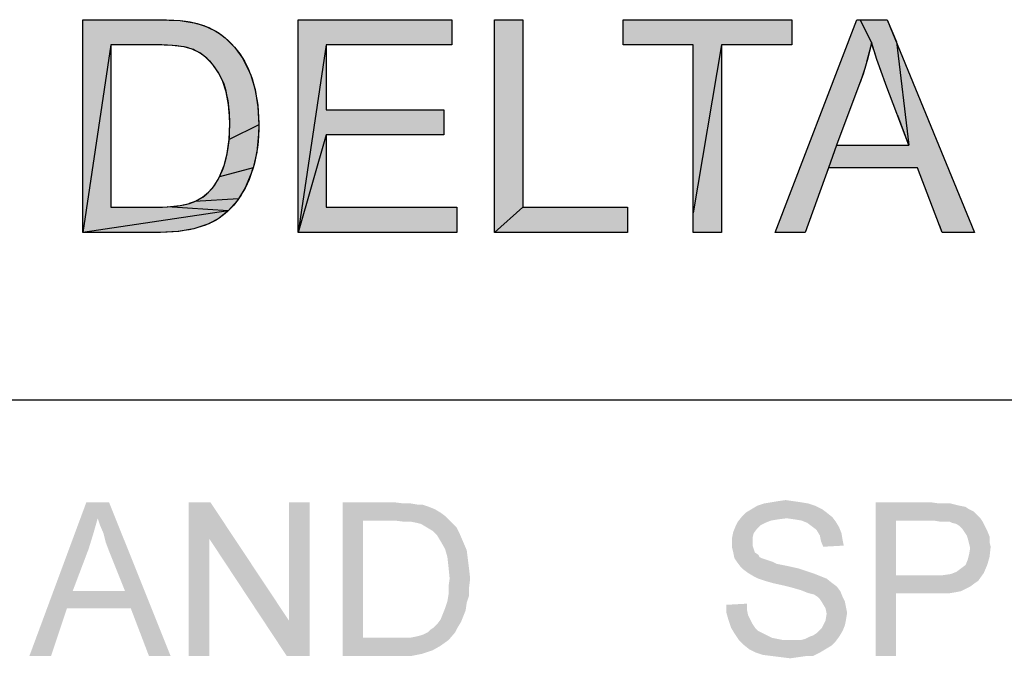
# Model space of a CAD drawing. Extents: x 0 to 1189, y 0 to 841.
# Tile 60 of 125: x 958 to 978, y 65 to 77. Entities that reach past the tile are written whole.
import ezdxf

# ---------------------------------------------------------------- set-up
doc = ezdxf.new("R2010")
doc.units = 0
doc.header["$LTSCALE"] = 65.395
doc.header["$MEASUREMENT"] = 0
doc.layers.get('0').update_dxf_attribs({"linetype": 'CONTINUOUS'})

msp = doc.modelspace()

# ---------------------------------------------------------------- linework, layer by layer
at = {"linetype": 'Continuous'}
for p, q in [((959.57636, 73.27019), (959.57636, 77.42201)), ((961.04112, 77.42193), (961.47255, 77.40342)), ((967.61029, 77.42201), (968.16031, 77.42201)), ((967.61029, 73.27019), (967.61029, 77.42201)), ((968.16031, 77.42201), (968.16031, 73.76035)), ((970.11781, 77.42201), (973.40832, 77.42201)), ((970.11781, 76.93185), (970.11781, 77.42201)), ((973.08555, 73.27019), (974.68061, 77.42201)), ((973.40832, 77.42201), (973.40832, 76.93185)), ((974.96371, 76.98596), (974.74213, 77.42201)), ((975.27221, 77.42201), (975.44893, 76.99022)), ((961.47255, 77.40342), (961.74562, 77.36198)), ((961.74562, 77.36198), (961.93813, 77.30552)), ((961.93813, 77.30552), (962.15987, 77.20249)), ((962.15987, 77.20249), (962.26061, 77.13814)), ((962.26061, 77.13814), (962.35462, 77.06531)), ((962.35462, 77.06531), (962.54231, 76.87787)), ((960.12551, 76.93185), (959.57636, 73.27019)), ((961.32064, 76.92053), (960.99829, 76.93185)), ((961.55476, 76.8898), (961.32064, 76.92053)), ((961.70891, 76.84676), (961.55476, 76.8898)), ((961.8571, 76.77236), (961.70891, 76.84676)), ((962.54231, 76.87787), (962.69841, 76.66105)), ((964.32552, 76.93185), (963.77655, 73.27019)), ((971.48562, 76.93185), (970.11781, 76.93185)), ((971.48562, 73.27019), (971.48562, 76.93185)), ((972.03476, 76.93185), (971.48562, 73.65101)), ((973.40832, 76.93185), (972.03476, 76.93185)), ((972.03476, 76.93185), (972.03476, 73.27019)), ((974.96371, 76.98596), (974.92992, 76.82895)), ((975.07041, 76.64573), (974.96371, 76.98596)), ((975.44893, 76.99022), (975.69172, 74.97539)), ((961.99444, 76.66792), (961.8571, 76.77236)), ((962.12293, 76.53006), (961.99444, 76.66792)), ((962.69841, 76.66105), (962.8229, 76.41352)), ((974.89113, 76.6725), (974.79837, 76.36098)), ((974.92992, 76.82895), (974.89113, 76.6725)), ((962.22882, 76.37801), (962.12293, 76.53006)), ((975.23751, 76.17821), (975.07041, 76.64573)), ((962.3109, 76.21331), (962.22882, 76.37801)), ((962.8229, 76.41352), (962.84565, 76.35573)), ((962.84565, 76.35573), (962.93582, 76.05745)), ((974.79837, 76.36098), (974.73942, 76.19235)), ((962.37553, 76.0114), (962.3109, 76.21331)), ((974.73942, 76.19235), (974.28319, 74.97539)), ((975.25759, 76.12466), (975.23751, 76.17821)), ((962.42025, 75.76565), (962.37553, 76.0114)), ((962.93582, 76.05745), (962.99115, 75.72343)), ((962.44141, 75.46858), (962.42025, 75.76565)), ((962.99115, 75.72343), (963.00904, 75.36881)), ((975.69172, 74.97539), (975.47466, 75.55003)), ((962.43077, 75.08502), (962.44249, 75.37751)), ((963.00904, 75.36881), (962.43077, 75.08502)), ((962.44249, 75.37751), (962.44141, 75.46858)), ((963.00904, 75.36881), (963.00475, 75.18659)), ((963.00475, 75.18659), (962.96817, 74.83417)), ((964.32552, 75.17358), (963.77655, 73.27019)), ((962.39326, 74.81), (962.43077, 75.08502)), ((974.28319, 74.97539), (974.12468, 74.52787)), ((974.28319, 74.97539), (975.69172, 74.97539)), ((962.33322, 74.57711), (962.39326, 74.81)), ((962.96817, 74.83417), (962.89785, 74.53065)), ((962.24326, 74.35629), (962.32805, 74.56164)), ((962.32805, 74.56164), (962.33322, 74.57711)), ((962.14321, 74.18794), (962.24326, 74.35629)), ((962.89785, 74.53065), (962.24326, 74.35629)), ((962.86144, 74.41808), (962.74571, 74.14209)), ((962.89785, 74.53065), (962.86144, 74.41808)), ((974.12468, 74.52786), (973.66949, 73.27019)), ((974.12468, 74.52787), (974.07734, 74.39707)), ((975.86085, 74.52786), (974.12468, 74.52786)), ((976.34509, 73.27019), (975.86085, 74.52786)), ((962.02889, 74.05215), (962.14321, 74.18794)), ((961.9105, 73.95619), (962.02889, 74.05215)), ((962.74571, 74.14209), (962.61458, 73.92565)), ((961.21992, 73.76581), (961.47352, 73.79282)), ((961.47352, 73.79282), (961.65671, 73.83674)), ((961.65671, 73.83674), (961.76061, 73.87597)), ((961.76061, 73.87597), (961.9105, 73.95619)), ((962.61458, 73.92565), (961.76061, 73.87597)), ((962.58668, 73.88788), (962.41504, 73.69335)), ((962.61458, 73.92565), (962.58668, 73.88788)), ((962.41504, 73.69335), (959.57636, 73.27019)), ((960.12551, 73.76035), (961.01843, 73.76036)), ((961.01186, 73.76035), (961.21992, 73.76581)), ((962.41504, 73.69335), (961.21992, 73.76581)), ((962.41504, 73.69335), (962.23665, 73.54964)), ((968.16031, 73.76035), (967.61029, 73.27019)), ((968.16031, 73.76035), (970.20481, 73.76035)), ((970.20481, 73.76035), (970.20481, 73.27019)), ((962.03278, 73.43809), (961.78235, 73.3512)), ((962.23665, 73.54964), (962.03278, 73.43809)), ((976.34509, 73.27019), (976.29473, 73.40099)), ((961.09413, 73.27024), (959.57636, 73.27019)), ((961.43806, 73.28864), (961.07468, 73.27019)), ((961.74179, 73.34084), (961.43806, 73.28864)), ((961.78235, 73.3512), (961.74179, 73.34084)), ((970.20481, 73.27019), (967.61029, 73.27019)), ((972.03476, 73.27019), (971.48562, 73.27019)), ((973.66949, 73.27019), (973.08555, 73.27019)), ((976.97149, 73.27019), (976.34509, 73.27019)), ((909, 70), (1037, 70)), ((909, 70), (1174, 70))]:
    msp.add_line(p, q, dxfattribs=at)
for points in [[(959.57636, 77.42201), (961.045, 77.42191), (961.20754, 77.41908), (961.34953, 77.41275), (961.47267, 77.40341), (961.57866, 77.39155), (961.66911, 77.3776), (961.74562, 77.36198), (961.80685, 77.34683), (961.88596, 77.32346), (961.96178, 77.29667), (962.03443, 77.2665), (962.10407, 77.23297), (962.17081, 77.19611), (962.23476, 77.15589), (962.26573, 77.13451), (962.29603, 77.11229), (962.35462, 77.06531), (962.41768, 77.00889), (962.4774, 76.94972), (962.53385, 76.88773), (962.58712, 76.82284), (962.63723, 76.755), (962.68419, 76.68414), (962.72804, 76.61015), (962.7688, 76.53289), (962.80646, 76.45222), (962.84101, 76.36798), (962.84565, 76.35573), (962.87805, 76.26429), (962.90704, 76.16948), (962.9326, 76.07115), (962.95465, 75.9691), (962.97311, 75.86316), (962.98788, 75.75312), (962.99887, 75.63879), (963.00593, 75.51995), (963.00894, 75.39638), (963.00904, 75.36881), (963.0081, 75.28282), (963.00331, 75.159), (962.9946, 75.0411), (962.98215, 74.92882), (962.96611, 74.82189), (962.94664, 74.72005), (962.92385, 74.62305), (962.89785, 74.53065), (962.88904, 74.50194), (962.85476, 74.39907), (962.81871, 74.30379), (962.78098, 74.21562), (962.74165, 74.13412), (962.70078, 74.05888), (962.65842, 73.98951), (962.61458, 73.92565), (962.5744, 73.87185), (962.51954, 73.80439), (962.46417, 73.74284), (962.40825, 73.68688), (962.35174, 73.6362), (962.29457, 73.59053), (962.23665, 73.54964), (962.17605, 73.51137), (962.11107, 73.47546), (962.04147, 73.44195), (961.96701, 73.41092), (961.88746, 73.38246), (961.80254, 73.3567), (961.74179, 73.34084), (961.65005, 73.32063), (961.55237, 73.30355), (961.44836, 73.28978), (961.33761, 73.2795), (961.21969, 73.27291), (961.09413, 73.27024)], [(963.77655, 73.27019), (963.77655, 77.42201), (966.77805, 77.42201), (966.77805, 76.93185), (964.32552, 76.93185), (964.32552, 75.66078), (966.62232, 75.66078), (966.62232, 75.17358), (964.32552, 75.17358), (964.32552, 73.76035), (966.87462, 73.76035), (966.87462, 73.27019), (963.77655, 73.27019)], [(974.68061, 77.42201), (975.27221, 77.42201), (976.97149, 73.27019)], [(961.01843, 73.76036), (961.12913, 73.76199), (961.22965, 73.76637), (961.3207, 73.77323), (961.40298, 73.78233), (961.47711, 73.79343), (961.54373, 73.80633), (961.60341, 73.82082), (961.65671, 73.83674), (961.65952, 73.83766), (961.71885, 73.85891), (961.77392, 73.88182), (961.82501, 73.90633), (961.87237, 73.9324), (961.91623, 73.96001), (961.95682, 73.98915), (961.99432, 74.01986), (962.02889, 74.05215), (962.06689, 74.09215), (962.10349, 74.13527), (962.13869, 74.18162), (962.17249, 74.23133), (962.20486, 74.28455), (962.23575, 74.34143), (962.26511, 74.40212), (962.29288, 74.46679), (962.31899, 74.5356), (962.33322, 74.57711), (962.35474, 74.64753), (962.37415, 74.72188), (962.39136, 74.80036), (962.40628, 74.88321), (962.41881, 74.97065), (962.42882, 75.06293), (962.4362, 75.16032), (962.44081, 75.26307), (962.44249, 75.37148), (962.44249, 75.37751), (962.44238, 75.40756), (962.44005, 75.51302), (962.43486, 75.6124), (962.42698, 75.70598), (962.41655, 75.79402), (962.40374, 75.8768), (962.38866, 75.95455), (962.37145, 76.02754), (962.35222, 76.09599), (962.33107, 76.16015), (962.30808, 76.22022), (962.28334, 76.27642), (962.25691, 76.32896), (962.22882, 76.37801), (962.2232, 76.38713), (962.18487, 76.44603), (962.14577, 76.50057), (962.10591, 76.55097), (962.06528, 76.59743), (962.02388, 76.64015), (961.98168, 76.67931), (961.93864, 76.71505), (961.89472, 76.74752), (961.84986, 76.77684), (961.80399, 76.8031), (961.75704, 76.82639), (961.73312, 76.83694), (961.70891, 76.84676), (961.66529, 76.86201), (961.61461, 76.87633), (961.55608, 76.88953), (961.48889, 76.9014), (961.41213, 76.91171), (961.32488, 76.92019), (961.22616, 76.92658), (961.11492, 76.93057), (960.99829, 76.93185), (960.12551, 76.93185), (960.12551, 73.76035)], [(975.69172, 74.97539), (975.24493, 76.1584), (975.17743, 76.34116), (975.11952, 76.50312), (975.07009, 76.64667), (975.02818, 76.77386), (974.99296, 76.88645), (974.96371, 76.98596), (974.94292, 76.88659), (974.92014, 76.78748), (974.89535, 76.68859), (974.86855, 76.58988), (974.8397, 76.49128), (974.80879, 76.39275), (974.77577, 76.29422), (974.74063, 76.19563), (974.73942, 76.19235)]]:
    msp.add_lwpolyline(points, dxfattribs=at)
for points in [[(961.00612, 77.42201), (960.12551, 76.93185), (959.57636, 77.42201)], [(959.57636, 73.27019), (959.57636, 77.42201), (960.12551, 76.93185)], [(961.04112, 77.42193), (960.12551, 76.93185), (961.00612, 77.42201)], [(961.47255, 77.40342), (960.12551, 76.93185), (961.04112, 77.42193)], [(966.77805, 77.42201), (964.32552, 76.93185), (963.77655, 77.42201)], [(963.77655, 73.27019), (963.77655, 77.42201), (964.32552, 76.93185)], [(966.77805, 77.42201), (966.77805, 76.93185), (964.32552, 76.93185)], [(968.16031, 76.1331), (967.61029, 74.73163), (968.16031, 77.42201)], [(968.16031, 77.42201), (967.61029, 74.73163), (967.8039, 77.42201)], [(967.61029, 74.73163), (967.61029, 77.42201), (967.8039, 77.42201)], [(973.40832, 77.37103), (970.11781, 76.98283), (973.40832, 77.42201)], [(973.40832, 77.42201), (970.11781, 76.98283), (970.46002, 77.42201)], [(970.11781, 76.98283), (970.11781, 77.42201), (970.46002, 77.42201)], [(974.96371, 76.98596), (973.25144, 73.70198), (974.74213, 77.42201)], [(973.25144, 73.70198), (974.68061, 77.42201), (974.74213, 77.42201)], [(974.96371, 76.98596), (974.74213, 77.42201), (975.27221, 77.42201)], [(975.44893, 76.99022), (974.96371, 76.98596), (975.27221, 77.42201)], [(961.74562, 77.36198), (960.12551, 76.93185), (961.47255, 77.40342)], [(961.93813, 77.30552), (960.12551, 76.93185), (961.74562, 77.36198)], [(962.15987, 77.20249), (960.12551, 76.93185), (961.93813, 77.30552)], [(970.11781, 76.98283), (973.40832, 77.37103), (970.11781, 76.93185)], [(970.11781, 76.93185), (973.40832, 77.37103), (971.34337, 76.93185)], [(971.34337, 76.93185), (973.40832, 77.37103), (971.48562, 76.93185)], [(971.48562, 76.93185), (973.40832, 77.37103), (972.03476, 76.93185)], [(972.03476, 76.93185), (973.40832, 77.37103), (973.26547, 76.93185)], [(973.40832, 77.37103), (973.40832, 76.93185), (973.26547, 76.93185)], [(962.26061, 77.13814), (960.12551, 76.93185), (962.15987, 77.20249)], [(962.35462, 77.06531), (960.12551, 76.93185), (962.26061, 77.13814)], [(960.12551, 76.93185), (962.35462, 77.06531), (960.99829, 76.93185)], [(960.99829, 76.93185), (962.35462, 77.06531), (961.32064, 76.92053)], [(961.32064, 76.92053), (962.35462, 77.06531), (961.55476, 76.8898)], [(962.35462, 77.06531), (962.54231, 76.87787), (961.55476, 76.8898)], [(959.57636, 73.27019), (960.12551, 76.93185), (960.12551, 73.76035)], [(961.70891, 76.84676), (961.55476, 76.8898), (962.54231, 76.87787)], [(961.70891, 76.84676), (962.54231, 76.87787), (961.8571, 76.77236)], [(961.8571, 76.77236), (962.54231, 76.87787), (961.99444, 76.66792)], [(962.54231, 76.87787), (962.69841, 76.66105), (961.99444, 76.66792)], [(963.77655, 73.27019), (964.32552, 76.93185), (964.32552, 75.66078)], [(971.48562, 73.65101), (971.48562, 76.93185), (972.03476, 76.93185)], [(971.48562, 73.65101), (972.03476, 76.93185), (972.03476, 76.55104)], [(974.92992, 76.82895), (973.25144, 73.70198), (974.96371, 76.98596)], [(974.96371, 76.98596), (975.44893, 76.99022), (975.07041, 76.64573)], [(975.07041, 76.64573), (975.44893, 76.99022), (975.23751, 76.17821)], [(975.23751, 76.17821), (975.44893, 76.99022), (975.25759, 76.12466)], [(975.25759, 76.12466), (975.44893, 76.99022), (975.47466, 75.55003)], [(975.69172, 74.97539), (975.44893, 76.99022), (975.86085, 74.52787)], [(975.86085, 74.52787), (975.44893, 76.99022), (976.29473, 73.40099)], [(976.29473, 73.40099), (975.44893, 76.99022), (976.34509, 73.27019)], [(976.34509, 73.27019), (975.44893, 76.99022), (976.90635, 73.27019)], [(975.44893, 76.99022), (976.97149, 73.27019), (976.90635, 73.27019)], [(975.44893, 76.99022), (975.69172, 74.97539), (975.47466, 75.55003)], [(962.12293, 76.53006), (961.99444, 76.66792), (962.69841, 76.66105)], [(962.69841, 76.66105), (962.8229, 76.41352), (962.12293, 76.53006)], [(974.89113, 76.6725), (973.25144, 73.70198), (974.92992, 76.82895)], [(974.79837, 76.36098), (973.25144, 73.70198), (974.89113, 76.6725)], [(962.22882, 76.37801), (962.12293, 76.53006), (962.8229, 76.41352)], [(971.48562, 73.65101), (972.03476, 76.55104), (971.48562, 73.2702)], [(971.48562, 73.2702), (972.03476, 76.55104), (971.97765, 73.2702)], [(972.03476, 76.55104), (972.03476, 73.2702), (971.97765, 73.2702)], [(962.8229, 76.41352), (962.84565, 76.35573), (962.22882, 76.37801)], [(962.3109, 76.21331), (962.22882, 76.37801), (962.84565, 76.35573)], [(962.84565, 76.35573), (962.93582, 76.05745), (962.3109, 76.21331)], [(974.73942, 76.19235), (973.25144, 73.70198), (974.79837, 76.36098)], [(962.37553, 76.0114), (962.3109, 76.21331), (962.93582, 76.05745)], [(968.16031, 76.1331), (968.16031, 73.76035), (967.61029, 74.73163)], [(974.51131, 75.58387), (973.25144, 73.70198), (974.73942, 76.19235)], [(962.37553, 76.0114), (962.93582, 76.05745), (962.42025, 75.76565)], [(962.93582, 76.05745), (962.99115, 75.72343), (962.42025, 75.76565)], [(962.44141, 75.46858), (962.42025, 75.76565), (962.99115, 75.72343)], [(962.44141, 75.46858), (962.99115, 75.72343), (962.44249, 75.37751)], [(962.99115, 75.72343), (963.00904, 75.36881), (962.44249, 75.37751)], [(964.32552, 75.17358), (963.77655, 73.27019), (964.32552, 75.66078)], [(966.62232, 75.66078), (966.62232, 75.17358), (964.32552, 75.17358)], [(966.62232, 75.66078), (964.32552, 75.17358), (964.32552, 75.66078)], [(974.28319, 74.97539), (973.25144, 73.70198), (974.51131, 75.58387)], [(962.43077, 75.08502), (962.44249, 75.37751), (963.00904, 75.36881)], [(962.43077, 75.08502), (963.00904, 75.36881), (963.00475, 75.18659)], [(963.00475, 75.18659), (962.96817, 74.83417), (962.43077, 75.08502)], [(963.77655, 73.27019), (964.32552, 75.17358), (964.32552, 73.76035)], [(962.39326, 74.81), (962.43077, 75.08502), (962.96817, 74.83417)], [(974.12468, 74.52787), (973.25144, 73.70198), (974.28319, 74.97539)], [(975.69172, 74.97539), (974.12468, 74.52787), (974.98746, 74.97539)], [(974.12468, 74.52787), (974.28319, 74.97539), (974.98746, 74.97539)], [(974.12468, 74.52787), (975.69172, 74.97539), (975.68029, 74.52787)], [(975.68029, 74.52787), (975.69172, 74.97539), (975.86085, 74.52787)], [(962.33322, 74.57711), (962.96817, 74.83417), (962.32805, 74.56164)], [(962.96817, 74.83417), (962.89785, 74.53065), (962.32805, 74.56164)], [(962.39326, 74.81), (962.96817, 74.83417), (962.33322, 74.57711)], [(967.61029, 73.27019), (967.61029, 74.73163), (968.16031, 73.76035)], [(962.24326, 74.35629), (962.32805, 74.56164), (962.89785, 74.53065)], [(962.24326, 74.35629), (962.86144, 74.41808), (962.14321, 74.18794)], [(962.86144, 74.41808), (962.74571, 74.14209), (962.14321, 74.18794)], [(962.24326, 74.35629), (962.89785, 74.53065), (962.86144, 74.41808)], [(973.25144, 73.70198), (974.07734, 74.39707), (973.08555, 73.2702)], [(973.08555, 73.2702), (974.07734, 74.39707), (973.60876, 73.2702)], [(974.07734, 74.39707), (973.25144, 73.70198), (974.12468, 74.52787)], [(974.07734, 74.39707), (973.66949, 73.2702), (973.60876, 73.2702)], [(962.02889, 74.05215), (962.14321, 74.18794), (962.74571, 74.14209)], [(962.02889, 74.05215), (962.74571, 74.14209), (961.9105, 73.95619)], [(962.74571, 74.14209), (962.61458, 73.92565), (961.9105, 73.95619)], [(961.47352, 73.79282), (962.58668, 73.88788), (961.21992, 73.76581)], [(962.58668, 73.88788), (962.41504, 73.69335), (961.21992, 73.76581)], [(961.65671, 73.83674), (962.58668, 73.88788), (961.47352, 73.79282)], [(961.76061, 73.87597), (962.58668, 73.88788), (961.65671, 73.83674)], [(961.76061, 73.87597), (961.9105, 73.95619), (962.61458, 73.92565)], [(961.76061, 73.87597), (962.61458, 73.92565), (962.58668, 73.88788)], [(962.41504, 73.69335), (959.57636, 73.27019), (961.01186, 73.76035)], [(961.01186, 73.76035), (959.57636, 73.27019), (960.12551, 73.76035)], [(959.57636, 73.27019), (962.41504, 73.69335), (962.23665, 73.54964)], [(961.21992, 73.76581), (962.41504, 73.69335), (961.01186, 73.76035)], [(966.87462, 73.76035), (963.77655, 73.27019), (964.32552, 73.76035)], [(966.87462, 73.76035), (966.87462, 73.27019), (963.77655, 73.27019)], [(970.20481, 73.58782), (967.61029, 73.27019), (970.20481, 73.76035)], [(970.20481, 73.76035), (967.61029, 73.27019), (968.87997, 73.76035)], [(967.61029, 73.27019), (968.16031, 73.76035), (968.87997, 73.76035)], [(967.61029, 73.27019), (970.20481, 73.58782), (969.29154, 73.27019)], [(970.20481, 73.58782), (970.20481, 73.27019), (969.29154, 73.27019)], [(962.03278, 73.43809), (959.57636, 73.27019), (962.23665, 73.54964)], [(961.78235, 73.3512), (959.57636, 73.27019), (962.03278, 73.43809)], [(961.74179, 73.34084), (959.57636, 73.27019), (961.78235, 73.3512)], [(961.43806, 73.28864), (959.57636, 73.27019), (961.74179, 73.34084)], [(961.43806, 73.28864), (961.07468, 73.27019), (959.57636, 73.27019)], [(973.44444, 68.02222), (973, 68), (973.13333, 68.02222)], [(973, 68), (973.44444, 68.02222), (973.6, 68)], [(973.13333, 68.02222), (973.28889, 68.04444), (973.44444, 68.02222)], [(959.86667, 67.68889), (958.53333, 65), (959.64444, 68)], [(959.64444, 68), (960.08889, 68), (959.86667, 67.68889)], [(959.91111, 67.55556), (959.86667, 67.68889), (960.08889, 68)], [(959.97778, 67.4), (959.91111, 67.55556), (960.08889, 68)], [(960.02222, 67.22222), (959.97778, 67.4), (960.08889, 68)], [(960.08889, 67.04444), (960.02222, 67.22222), (960.08889, 68)], [(960.4, 66.26667), (960.08889, 67.04444), (960.08889, 68)], [(960.51111, 65.93333), (960.4, 66.26667), (960.08889, 68)], [(960.86667, 65), (960.51111, 65.93333), (960.08889, 68)], [(960.86667, 65), (960.08889, 68), (961.28889, 65)], [(962.06667, 68), (962.04444, 67.28889), (961.64444, 65)], [(962.06667, 68), (961.64444, 65), (961.64444, 68)], [(962.04444, 67.28889), (962.06667, 68), (963.6, 65.68889)], [(963.55556, 65), (963.6, 65.68889), (964, 68)], [(963.55556, 65), (964, 68), (964, 65)], [(964, 68), (963.6, 65.68889), (963.6, 68)], [(964.64444, 68), (965.66667, 68), (965.04444, 67.64444)], [(965.04444, 67.64444), (964.64444, 65), (964.64444, 68)], [(965.66667, 68), (965.84444, 67.97778), (965.04444, 67.64444)], [(965.97778, 67.97778), (966.11111, 67.95555), (965.04444, 67.64444)], [(965.84444, 67.97778), (965.97778, 67.97778), (965.04444, 67.64444)], [(966.2, 67.95555), (966.33333, 67.91111), (965.04444, 67.64444)], [(966.11111, 67.95555), (966.2, 67.95555), (965.04444, 67.64444)], [(966.33333, 67.91111), (966.44444, 67.86667), (965.04444, 67.64444)], [(966.44444, 67.86667), (966.55556, 67.8), (965.04444, 67.64444)], [(974, 67.86667), (972.51111, 67.8), (972.62222, 67.86667)], [(972.51111, 67.8), (974, 67.86667), (974.08889, 67.8)], [(973.86667, 67.93333), (972.62222, 67.86667), (972.73333, 67.93333)], [(972.62222, 67.86667), (973.86667, 67.93333), (974, 67.86667)], [(973.73333, 67.97778), (972.73333, 67.93333), (972.86667, 67.97778)], [(972.73333, 67.93333), (973.73333, 67.97778), (973.86667, 67.93333)], [(973.6, 68), (972.86667, 67.97778), (973, 68)], [(972.86667, 67.97778), (973.6, 68), (973.73333, 67.97778)], [(975.04444, 68), (976.13333, 68), (975.44444, 67.64444)], [(975.44444, 67.64444), (975.04444, 65), (975.04444, 68)], [(976.13333, 68), (976.28889, 67.97778), (975.44444, 67.64444)], [(976.51111, 67.97778), (976.6, 67.95556), (975.44444, 67.64444)], [(976.4, 67.97778), (976.51111, 67.97778), (975.44444, 67.64444)], [(976.28889, 67.97778), (976.4, 67.97778), (975.44444, 67.64444)], [(976.6, 67.95556), (976.68889, 67.93333), (975.44444, 67.64444)], [(976.68889, 67.93333), (976.8, 67.91111), (975.44444, 67.64444)], [(976.8, 67.91111), (976.86667, 67.86667), (975.44444, 67.64444)], [(976.86667, 67.86667), (976.95556, 67.82222), (975.44444, 67.64444)], [(976.95556, 67.82222), (977.02222, 67.75556), (975.44444, 67.64444)], [(959.86667, 67.68889), (959.77778, 67.37778), (958.53333, 65)], [(965.04444, 67.64444), (965.04444, 65.35556), (964.64444, 65)], [(966.55556, 67.8), (966.64444, 67.73333), (965.04444, 67.64444)], [(965.66667, 67.64444), (965.04444, 67.64444), (966.64444, 67.73333)], [(965.84444, 67.62222), (965.66667, 67.64444), (966.64444, 67.73333)], [(965.97778, 67.62222), (965.84444, 67.62222), (966.64444, 67.73333)], [(965.97778, 67.62222), (966.64444, 67.73333), (966.75556, 67.62222)], [(966.75556, 67.62222), (966.08889, 67.6), (965.97778, 67.62222)], [(966.17778, 67.57778), (966.08889, 67.6), (966.75556, 67.62222)], [(966.28889, 67.51111), (966.17778, 67.57778), (966.75556, 67.62222)], [(966.28889, 67.51111), (966.75556, 67.62222), (966.86667, 67.51111)], [(972.88889, 67.6), (972.31111, 67.53333), (972.35556, 67.62222)], [(973.31111, 67.68889), (972.35556, 67.62222), (972.44444, 67.73333)], [(973.31111, 67.68889), (973.13333, 67.66667), (972.35556, 67.62222)], [(973.13333, 67.66667), (973, 67.64444), (972.35556, 67.62222)], [(972.35556, 67.62222), (973, 67.64444), (972.88889, 67.6)], [(974.08889, 67.8), (972.44444, 67.73333), (972.51111, 67.8)], [(972.44444, 67.73333), (974.08889, 67.8), (974.2, 67.71111)], [(972.44444, 67.73333), (974.2, 67.71111), (973.31111, 67.68889)], [(973.46667, 67.66667), (973.31111, 67.68889), (974.2, 67.71111)], [(973.6, 67.64444), (973.46667, 67.66667), (974.2, 67.71111)], [(973.6, 67.64444), (974.2, 67.71111), (974.26667, 67.62222)], [(974.26667, 67.62222), (973.71111, 67.6), (973.6, 67.64444)], [(973.8, 67.53333), (973.71111, 67.6), (974.26667, 67.62222)], [(973.8, 67.53333), (974.26667, 67.62222), (974.33333, 67.51111)], [(975.44444, 67.64444), (975.44444, 66.57778), (975.04444, 65)], [(977.02222, 67.75556), (977.08889, 67.68889), (975.44444, 67.64444)], [(976.17778, 67.64444), (975.44444, 67.64444), (977.08889, 67.68889)], [(976.31111, 67.62222), (976.17778, 67.64444), (977.08889, 67.68889)], [(976.4, 67.62222), (976.31111, 67.62222), (977.08889, 67.68889)], [(976.48889, 67.62222), (976.4, 67.62222), (977.08889, 67.68889)], [(976.48889, 67.62222), (977.08889, 67.68889), (977.13333, 67.62222)], [(977.13333, 67.62222), (976.53333, 67.6), (976.48889, 67.62222)], [(976.62222, 67.57778), (976.53333, 67.6), (977.13333, 67.62222)], [(976.68889, 67.53333), (976.62222, 67.57778), (977.13333, 67.62222)], [(976.68889, 67.53333), (977.13333, 67.62222), (977.17778, 67.53333)], [(966.86667, 67.51111), (966.4, 67.44444), (966.28889, 67.51111)], [(966.4, 67.44444), (966.86667, 67.51111), (966.93333, 67.37778)], [(966.93333, 67.37778), (966.48889, 67.35556), (966.4, 67.44444)], [(972.73333, 67.48889), (972.26667, 67.42222), (972.31111, 67.53333)], [(972.26667, 67.42222), (972.73333, 67.48889), (972.66667, 67.4)], [(972.88889, 67.6), (972.8, 67.55556), (972.31111, 67.53333)], [(972.31111, 67.53333), (972.8, 67.55556), (972.73333, 67.48889)], [(974.33333, 67.51111), (973.88889, 67.46667), (973.8, 67.53333)], [(973.88889, 67.46667), (974.33333, 67.51111), (974.37778, 67.4)], [(974.37778, 67.4), (973.95556, 67.35556), (973.88889, 67.46667)], [(977.17778, 67.53333), (976.73333, 67.48889), (976.68889, 67.53333)], [(976.73333, 67.48889), (977.17778, 67.53333), (977.22222, 67.44444)], [(977.22222, 67.44444), (976.77778, 67.42222), (976.73333, 67.48889)], [(976.82222, 67.35556), (976.77778, 67.42222), (977.22222, 67.44444)], [(976.82222, 67.35556), (977.22222, 67.44444), (977.26667, 67.33333)], [(959.77778, 67.37778), (959.68889, 67.08889), (958.53333, 65)], [(961.64444, 65), (962.04444, 67.28889), (962.04444, 65)], [(963.6, 65.68889), (963.55556, 65), (962.04444, 67.28889)], [(966.55556, 67.24444), (966.48889, 67.35556), (966.93333, 67.37778)], [(966.55556, 67.24444), (966.93333, 67.37778), (967, 67.22222)], [(967, 67.22222), (966.64444, 67.08889), (966.55556, 67.24444)], [(972.66667, 67.4), (972.24444, 67.31111), (972.26667, 67.42222)], [(972.24444, 67.31111), (972.66667, 67.4), (972.64444, 67.31111)], [(972.64444, 67.31111), (972.64444, 67.22222), (972.24444, 67.2)], [(972.64444, 67.31111), (972.24444, 67.2), (972.24444, 67.31111)], [(973.95556, 67.35556), (974.37778, 67.4), (974.4, 67.26667)], [(974.4, 67.26667), (973.97778, 67.24444), (973.95556, 67.35556)], [(973.97778, 67.24444), (974.4, 67.26667), (974.42222, 67.15556)], [(974.42222, 67.15556), (974.02222, 67.13333), (973.97778, 67.24444)], [(977.26667, 67.33333), (976.84444, 67.28889), (976.82222, 67.35556)], [(976.84444, 67.28889), (977.26667, 67.33333), (977.26667, 67.22222)], [(977.26667, 67.22222), (976.86667, 67.2), (976.84444, 67.28889)], [(959.68889, 67.08889), (959.37778, 66.26667), (958.53333, 65)], [(966.64444, 67.08889), (967, 67.22222), (967.06667, 67.06667)], [(967.06667, 67.06667), (966.68889, 66.93333), (966.64444, 67.08889)], [(966.68889, 66.93333), (967.06667, 67.06667), (967.08889, 66.88889)], [(972.24444, 67.2), (972.64444, 67.22222), (972.64444, 67.15556)], [(972.64444, 67.15556), (972.24444, 67.11111), (972.24444, 67.2)], [(972.24444, 67.11111), (972.64444, 67.15556), (972.66667, 67.08889)], [(972.66667, 67.08889), (972.26667, 67.02222), (972.24444, 67.11111)], [(972.26667, 67.02222), (972.66667, 67.08889), (972.68889, 67.02222)], [(976.86667, 67.2), (977.26667, 67.22222), (977.28889, 67.13333)], [(977.28889, 67.13333), (976.88889, 67.11111), (976.86667, 67.2)], [(976.86667, 66.97778), (976.88889, 67.11111), (977.28889, 67.13333)], [(976.86667, 66.97778), (977.28889, 67.13333), (977.26667, 66.93333)], [(967.08889, 66.88889), (966.71111, 66.73333), (966.68889, 66.93333)], [(966.71111, 66.73333), (967.08889, 66.88889), (967.11111, 66.71111)], [(972.68889, 67.02222), (972.28889, 66.91111), (972.26667, 67.02222)], [(972.68889, 67.02222), (972.75556, 66.97778), (972.28889, 66.91111)], [(972.75556, 66.97778), (972.77778, 66.93333), (972.28889, 66.91111)], [(972.28889, 66.91111), (972.77778, 66.93333), (972.82222, 66.91111)], [(972.82222, 66.91111), (972.33333, 66.84444), (972.28889, 66.91111)], [(972.82222, 66.91111), (972.88889, 66.88889), (972.33333, 66.84444)], [(972.88889, 66.88889), (972.95556, 66.86667), (972.33333, 66.84444)], [(972.33333, 66.84444), (972.95556, 66.86667), (973.02222, 66.84444)], [(976.8, 66.77778), (976.84444, 66.88889), (977.26667, 66.93333)], [(976.8, 66.77778), (977.26667, 66.93333), (977.22222, 66.77778)], [(977.26667, 66.93333), (976.84444, 66.88889), (976.86667, 66.97778)], [(967.11111, 66.71111), (966.73333, 66.51111), (966.71111, 66.73333)], [(966.73333, 66.51111), (967.11111, 66.71111), (967.13333, 66.51111)], [(973.02222, 66.84444), (972.4, 66.75555), (972.33333, 66.84444)], [(973.02222, 66.84444), (973.11111, 66.8), (972.4, 66.75555)], [(973.11111, 66.8), (973.22222, 66.77778), (972.4, 66.75555)], [(972.4, 66.75555), (973.22222, 66.77778), (973.33333, 66.75555)], [(973.33333, 66.75555), (972.46667, 66.68889), (972.4, 66.75555)], [(973.33333, 66.75555), (973.53333, 66.71111), (972.46667, 66.68889)], [(972.46667, 66.68889), (973.53333, 66.71111), (973.73333, 66.64444)], [(973.73333, 66.64444), (972.55556, 66.62222), (972.46667, 66.68889)], [(976.62222, 66.64444), (976.71111, 66.71111), (977.22222, 66.77778)], [(976.62222, 66.64444), (977.22222, 66.77778), (977.15556, 66.62222)], [(977.22222, 66.77778), (976.71111, 66.71111), (976.8, 66.77778)], [(967.13333, 66.51111), (966.71111, 66.35556), (966.73333, 66.51111)], [(966.71111, 66.35556), (967.13333, 66.51111), (967.11111, 66.33333)], [(972.55556, 66.62222), (973.73333, 66.64444), (973.86667, 66.6)], [(973.86667, 66.6), (972.66667, 66.55556), (972.55556, 66.62222)], [(972.66667, 66.55556), (973.86667, 66.6), (973.97778, 66.55556)], [(973.97778, 66.55556), (972.75556, 66.51111), (972.66667, 66.55556)], [(972.75556, 66.51111), (973.97778, 66.55556), (974.08889, 66.51111)], [(974.08889, 66.51111), (972.88889, 66.46667), (972.75556, 66.51111)], [(973.04444, 66.42222), (972.88889, 66.46667), (974.08889, 66.51111)], [(973.04444, 66.42222), (974.08889, 66.51111), (974.2, 66.42222)], [(975.44444, 66.57778), (975.44444, 66.22222), (975.04444, 65)], [(976.35556, 66.57778), (977.04444, 66.46667), (975.44444, 66.22222)], [(976.17778, 66.57778), (976.35556, 66.57778), (975.44444, 66.22222)], [(975.44444, 66.57778), (976.17778, 66.57778), (975.44444, 66.22222)], [(976.35556, 66.57778), (976.51111, 66.6), (977.15556, 66.62222)], [(976.35556, 66.57778), (977.15556, 66.62222), (977.04444, 66.46667)], [(977.15556, 66.62222), (976.51111, 66.6), (976.62222, 66.64444)], [(967.11111, 66.33333), (966.71111, 66.2), (966.71111, 66.35556)], [(966.71111, 66.2), (967.11111, 66.33333), (967.11111, 66.17778)], [(974.2, 66.42222), (973.24444, 66.37778), (973.04444, 66.42222)], [(973.24444, 66.37778), (974.2, 66.42222), (974.28889, 66.35556)], [(974.28889, 66.35556), (973.42222, 66.33333), (973.24444, 66.37778)], [(973.57778, 66.28889), (973.42222, 66.33333), (974.28889, 66.35556)], [(973.57778, 66.28889), (974.28889, 66.35556), (974.35556, 66.26667)], [(974.35556, 66.26667), (973.68889, 66.24444), (973.57778, 66.28889)], [(977.04444, 66.46667), (976.97778, 66.42222), (975.44444, 66.22222)], [(976.97778, 66.42222), (976.88889, 66.35556), (975.44444, 66.22222)], [(976.88889, 66.35556), (976.8, 66.31111), (975.44444, 66.22222)], [(976.8, 66.31111), (976.71111, 66.26667), (975.44444, 66.22222)], [(959.37778, 66.26667), (959.26667, 65.93333), (958.53333, 65)], [(959.37778, 66.26667), (960.4, 66.26667), (959.26667, 65.93333)], [(960.51111, 65.93333), (959.26667, 65.93333), (960.4, 66.26667)], [(967.11111, 66.17778), (966.68889, 66.06667), (966.71111, 66.2)], [(966.68889, 66.06667), (967.11111, 66.17778), (967.06667, 66.04444)], [(973.75556, 66.22222), (973.68889, 66.24444), (974.35556, 66.26667)], [(973.84444, 66.2), (973.75556, 66.22222), (974.35556, 66.26667)], [(973.91111, 66.15556), (973.84444, 66.2), (974.35556, 66.26667)], [(973.91111, 66.15556), (974.35556, 66.26667), (974.4, 66.15556)], [(974.4, 66.15556), (973.95556, 66.11111), (973.91111, 66.15556)], [(973.95556, 66.11111), (974.4, 66.15556), (974.44444, 66.06667)], [(974.44444, 66.06667), (974, 66.04444), (973.95556, 66.11111)], [(975.04444, 65), (975.44444, 66.22222), (975.44444, 65)], [(976.71111, 66.26667), (976.6, 66.24444), (975.44444, 66.22222)], [(976.17778, 66.22222), (975.44444, 66.22222), (976.6, 66.24444)], [(976.33333, 66.22222), (976.17778, 66.22222), (976.6, 66.24444)], [(976.33333, 66.22222), (976.6, 66.24444), (976.46667, 66.22222)], [(958.53333, 65), (959.26667, 65.93333), (958.95556, 65)], [(967.04444, 65.88889), (966.6, 65.82222), (966.64444, 65.93333)], [(967.06667, 66.04444), (966.64444, 65.93333), (966.68889, 66.06667)], [(966.64444, 65.93333), (967.06667, 66.04444), (967.04444, 65.88889)], [(972.13333, 66), (972.53333, 66.02222), (972.53333, 65.91111)], [(972.53333, 65.91111), (972.13333, 65.84444), (972.13333, 66)], [(972.13333, 65.84444), (972.53333, 65.91111), (972.55556, 65.8)], [(974, 66.04444), (974.44444, 66.06667), (974.46667, 65.95556)], [(974.46667, 65.95556), (974.06667, 65.93333), (974, 66.04444)], [(974.06667, 65.93333), (974.46667, 65.95556), (974.48889, 65.84444)], [(974.48889, 65.84444), (974.08889, 65.82222), (974.06667, 65.93333)], [(966.95556, 65.66667), (966.48889, 65.62222), (966.55556, 65.71111)], [(967, 65.77778), (966.55556, 65.71111), (966.6, 65.82222)], [(966.55556, 65.71111), (967, 65.77778), (966.95556, 65.66667)], [(966.6, 65.82222), (967.04444, 65.88889), (967, 65.77778)], [(972.55556, 65.8), (972.17778, 65.68889), (972.13333, 65.84444)], [(972.55556, 65.8), (972.6, 65.71111), (972.17778, 65.68889)], [(972.17778, 65.68889), (972.6, 65.71111), (972.64444, 65.62222)], [(974.46667, 65.71111), (974.06667, 65.68889), (974.08889, 65.82222)], [(974.06667, 65.68889), (974.46667, 65.71111), (974.44444, 65.6)], [(974.08889, 65.82222), (974.48889, 65.84444), (974.46667, 65.71111)], [(966.31111, 65.46667), (966.35556, 65.51111), (966.88889, 65.55556)], [(966.31111, 65.46667), (966.88889, 65.55556), (966.84444, 65.46667)], [(966.88889, 65.55556), (966.35556, 65.51111), (966.42222, 65.55556)], [(966.42222, 65.55556), (966.48889, 65.62222), (966.95556, 65.66667)], [(966.42222, 65.55556), (966.95556, 65.66667), (966.88889, 65.55556)], [(972.64444, 65.62222), (972.22222, 65.55556), (972.17778, 65.68889)], [(972.22222, 65.55556), (972.64444, 65.62222), (972.68889, 65.55556)], [(972.68889, 65.55556), (972.28889, 65.44444), (972.22222, 65.55556)], [(972.68889, 65.55556), (972.75556, 65.48889), (972.28889, 65.44444)], [(974.4, 65.48889), (973.88889, 65.44444), (973.95556, 65.51111)], [(973.95556, 65.51111), (974, 65.55556), (974.44444, 65.6)], [(973.95556, 65.51111), (974.44444, 65.6), (974.4, 65.48889)], [(974.44444, 65.6), (974, 65.55556), (974.06667, 65.68889)], [(965.95556, 65.35556), (966.71111, 65.31111), (964.64444, 65)], [(965.82222, 65.35556), (965.95556, 65.35556), (964.64444, 65)], [(965.68889, 65.35556), (965.82222, 65.35556), (964.64444, 65)], [(965.04444, 65.35556), (965.68889, 65.35556), (964.64444, 65)], [(965.95556, 65.35556), (966.06667, 65.37778), (966.84444, 65.46667)], [(965.95556, 65.35556), (966.84444, 65.46667), (966.71111, 65.31111)], [(966.06667, 65.37778), (966.15556, 65.4), (966.84444, 65.46667)], [(966.15556, 65.4), (966.22222, 65.42222), (966.84444, 65.46667)], [(966.84444, 65.46667), (966.22222, 65.42222), (966.31111, 65.46667)], [(972.28889, 65.44444), (972.75556, 65.48889), (972.84444, 65.44444)], [(972.84444, 65.44444), (972.37778, 65.31111), (972.28889, 65.44444)], [(972.84444, 65.44444), (972.93333, 65.4), (972.37778, 65.31111)], [(972.93333, 65.4), (973.02222, 65.35556), (972.37778, 65.31111)], [(973.02222, 65.35556), (973.13333, 65.33333), (972.37778, 65.31111)], [(972.37778, 65.31111), (973.13333, 65.33333), (973.24444, 65.31111)], [(973.57778, 65.31111), (973.66667, 65.33333), (974.33333, 65.37778)], [(973.57778, 65.31111), (974.33333, 65.37778), (974.26667, 65.28889)], [(974.33333, 65.37778), (973.66667, 65.33333), (973.75556, 65.37778)], [(973.75556, 65.37778), (973.82222, 65.4), (974.4, 65.48889)], [(973.75556, 65.37778), (974.4, 65.48889), (974.33333, 65.37778)], [(973.82222, 65.4), (973.88889, 65.44444), (974.4, 65.48889)], [(966.71111, 65.31111), (966.55556, 65.2), (964.64444, 65)], [(966.55556, 65.2), (966.4, 65.11111), (964.64444, 65)], [(973.24444, 65.31111), (972.46667, 65.22222), (972.37778, 65.31111)], [(973.57778, 65.31111), (974.26667, 65.28889), (972.46667, 65.22222)], [(973.46667, 65.31111), (973.57778, 65.31111), (972.46667, 65.22222)], [(973.37778, 65.31111), (973.46667, 65.31111), (972.46667, 65.22222)], [(973.24444, 65.31111), (973.37778, 65.31111), (972.46667, 65.22222)], [(972.46667, 65.22222), (974.26667, 65.28889), (974.17778, 65.2)], [(974.17778, 65.2), (972.57778, 65.13333), (972.46667, 65.22222)], [(972.57778, 65.13333), (974.17778, 65.2), (974.06667, 65.13333)], [(974.06667, 65.13333), (972.71111, 65.06667), (972.57778, 65.13333)], [(972.71111, 65.06667), (974.06667, 65.13333), (973.95556, 65.06667)], [(966.4, 65.11111), (966.2, 65.04444), (964.64444, 65)], [(965.71111, 65), (964.64444, 65), (966.2, 65.04444)], [(965.71111, 65), (966.2, 65.04444), (965.97778, 65)], [(973.95556, 65.06667), (972.84444, 65.02222), (972.71111, 65.06667)], [(973.02222, 65), (972.84444, 65.02222), (973.95556, 65.06667)], [(973.68889, 65), (973.02222, 65), (973.95556, 65.06667)], [(973.68889, 65), (973.2, 64.97778), (973.02222, 65)], [(973.2, 64.97778), (973.68889, 65), (973.53333, 64.97778)], [(973.53333, 64.97778), (973.37778, 64.95556), (973.2, 64.97778)], [(973.68889, 65), (973.95556, 65.06667), (973.82222, 65)]]:
    msp.add_solid(points, dxfattribs=at)

doc.saveas('drawing.dxf')
